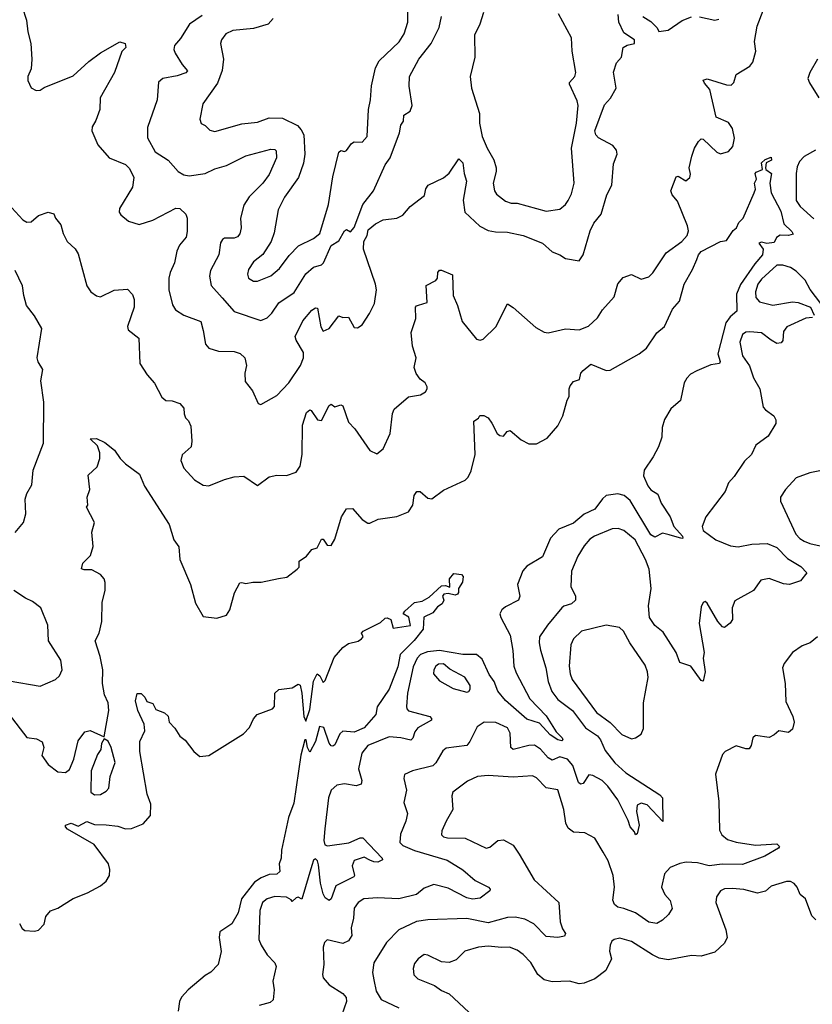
# Model space of a CAD drawing. Extents: x 1678431 to 1860718, y 384618 to 522882.
# Tile 216 of 256: x 1768069 to 1772158, y 463891 to 468968. Entities that reach past the tile are written whole.
import ezdxf

# ---------------------------------------------------------------- set-up
doc = ezdxf.new("R2010")
doc.units = 0

msp = doc.modelspace()

# ---------------------------------------------------------------- linework, layer by layer
at = {"layer": '0CON10XD'}
for points in [[(1768081.2, 469035), (1768104.2, 468965), (1768110.4, 468905), (1768126.4, 468845), (1768131.8, 468765), (1768128.5, 468715), (1768110.6, 468675), (1768110.6, 468655), (1768127.1, 468617.1), (1768152.9, 468602.9), (1768175, 468604.2), (1768195, 468618.6), (1768345, 468678.8), (1768425, 468752.5), (1768485, 468796.5), (1768585, 468853.3), (1768612.5, 468845), (1768616.7, 468825), (1768596, 468804), (1768557.5, 468695), (1768483.3, 468565), (1768482.1, 468505), (1768461.1, 468448.9), (1768442.2, 468415), (1768440, 468395), (1768472, 468322), (1768530, 468255), (1768615, 468222), (1768635, 468200), (1768658, 468155), (1768650, 468105), (1768584.2, 467995), (1768582.5, 467975), (1768591.3, 467961.3), (1768629.7, 467929.7), (1768685, 467911.9), (1768755, 467934.6), (1768875, 467995.4), (1768895, 467994.5), (1768925.2, 467965), (1768932.5, 467945), (1768932.7, 467875), (1768926.8, 467846.8), (1768893.5, 467805), (1768880, 467775), (1768867.7, 467715), (1768845.4, 467665), (1768838.9, 467635), (1768837.8, 467575), (1768856.9, 467496.9), (1768872.6, 467472.6), (1768914.7, 467444.7), (1769002.4, 467412.4), (1769014.6, 467365), (1769027.5, 467295), (1769044.4, 467274.4), (1769095, 467258.9), (1769175, 467257.8), (1769206.4, 467246.4), (1769230, 467225), (1769239.4, 467185), (1769230.5, 467145), (1769232.6, 467102.6), (1769269.2, 467055), (1769299.3, 466989.3), (1769313, 466983), (1769395, 467030.6), (1769457.3, 467095), (1769518.2, 467185), (1769533.6, 467225), (1769532.4, 467252.4), (1769494.5, 467315), (1769490.6, 467335), (1769529.5, 467415), (1769575, 467470), (1769595, 467482.5), (1769605, 467480), (1769623.1, 467385), (1769635, 467361.2), (1769665, 467376), (1769715, 467441.2), (1769735, 467432), (1769765, 467433.8), (1769795, 467380), (1769811.7, 467378.3), (1769836.2, 467395), (1769873.6, 467453.6), (1769899.5, 467505), (1769908.9, 467575), (1769903.8, 467605), (1769841.9, 467785), (1769844.3, 467825), (1769861.9, 467855), (1769866.5, 467885), (1769905, 467915.5), (1769944.7, 467935.3), (1770015, 467944.2), (1770045, 467960), (1770082.5, 468005), (1770157.7, 468062.3), (1770164.2, 468095.8), (1770175.8, 468114.2), (1770255, 468152.9), (1770285, 468177.5), (1770335, 468251.2), (1770355, 468230), (1770361.4, 468175), (1770373.6, 468135), (1770356.6, 468036.6), (1770365.6, 467975), (1770443.4, 467903.4), (1770485, 467881.8), (1770524.1, 467874.1), (1770585, 467872.7), (1770665.4, 467855.4), (1770766.5, 467816.5), (1770815, 467770.8), (1770855.5, 467755.5), (1770885, 467736), (1770955, 467723.8), (1770975.8, 467755), (1771011.5, 467878.5), (1771031.2, 467918.8), (1771068.6, 467965), (1771097.5, 468065), (1771124.2, 468115), (1771132.7, 468225), (1771151.1, 468275), (1771148.1, 468295), (1771129.1, 468319.1), (1771055, 468358.5), (1771040.4, 468375), (1771035.5, 468395), (1771085, 468529.2), (1771117.3, 468562.7), (1771145.6, 468615), (1771132.3, 468697.7), (1771147.5, 468745), (1771173.3, 468775), (1771182.5, 468825), (1771203, 468837), (1771240, 468845), (1771240, 468865), (1771185, 468900), (1771160, 468955), (1771156.7, 468995)], [(1768027.6, 467997.6), (1768085, 467936.2), (1768105, 467924), (1768127.5, 467925), (1768165, 467958.8), (1768215, 467976.2), (1768245, 467967.5), (1768254.2, 467945), (1768280.5, 467910.5), (1768292.5, 467865), (1768314.3, 467824.3), (1768355, 467786.2), (1768370.3, 467760.3), (1768415.6, 467595.6), (1768435, 467564.2), (1768465, 467544), (1768485, 467539.2), (1768555.9, 467574.1), (1768625, 467578.8), (1768650.6, 467550.6), (1768658.6, 467525), (1768658.6, 467485), (1768624.4, 467385.6), (1768627.9, 467367.9), (1768684, 467325), (1768688, 467195), (1768726.6, 467136.6), (1768765, 467093.3), (1768801.2, 467021.2), (1768822.5, 467005), (1768855, 467002), (1768895, 466988), (1768916.2, 466965), (1768916.7, 466935), (1768923.8, 466915), (1768939.2, 466899.2), (1768952.3, 466872.3), (1768957.5, 466795), (1768952.5, 466765), (1768906.6, 466723.4), (1768900.6, 466695), (1768915.8, 466655), (1768970.8, 466595), (1769015, 466567.1), (1769045, 466564.4), (1769125, 466597.5), (1769175, 466610), (1769225, 466614), (1769295, 466566.2), (1769355, 466610), (1769395, 466620), (1769445, 466616.7), (1769495.8, 466634.2), (1769515.6, 466665), (1769525.5, 466725), (1769527.3, 466877.3), (1769547.9, 466942.1), (1769565, 466956.2), (1769572.7, 466952.7), (1769605, 466904), (1769625, 466901.2), (1769665, 466978), (1769675, 466986), (1769695, 466972.5), (1769725, 466981.2), (1769735, 466976.7), (1769765, 466892), (1769797.9, 466857.9), (1769875, 466746.2), (1769910.7, 466729.3), (1769944, 466755), (1769979.5, 466835), (1769992, 466938), (1770000.2, 466959.8), (1770075, 467022.9), (1770135.8, 467034.2), (1770161.7, 467048.3), (1770170, 467065), (1770171.2, 467075), (1770160, 467095), (1770134.5, 467114.5), (1770113.6, 467143.6), (1770104.4, 467175), (1770113.5, 467225), (1770094.5, 467285), (1770088.1, 467355), (1770113, 467427), (1770110, 467485), (1770115, 467493.3), (1770126.2, 467496.2), (1770170.8, 467509.2), (1770165, 467597.5), (1770215, 467623.8), (1770224.2, 467635.8), (1770226.2, 467665), (1770235, 467676.7), (1770245, 467676.2), (1770302.2, 467652.2), (1770304.6, 467545), (1770326.7, 467495), (1770350.9, 467410.9), (1770425, 467321.4), (1770445, 467315.8), (1770459.7, 467320.3), (1770525, 467383.8), (1770585, 467502.5), (1770615, 467484.2), (1770730.7, 467380.7), (1770775, 467357.1), (1770795, 467353.1), (1770885, 467373.5), (1770955, 467368.5), (1771002.9, 467387.1), (1771050.2, 467429.8), (1771075, 467472.5), (1771135, 467539.2), (1771155, 467606.2), (1771181.7, 467638.3), (1771225, 467653.3), (1771275, 467629.2), (1771315, 467642.9), (1771335, 467662.9), (1771403.7, 467766.3), (1771485, 467824.7), (1771512.5, 467855), (1771518.8, 467878.8), (1771514, 467905), (1771462.8, 468032.8), (1771434.5, 468065), (1771427.8, 468085), (1771455, 468157.5), (1771465, 468161.2), (1771505, 468137.5), (1771525.4, 468154.6), (1771529.1, 468170.9), (1771522.9, 468205), (1771536, 468265), (1771550, 468305), (1771570.7, 468339.3), (1771585, 468353.8), (1771595, 468352), (1771664.6, 468285), (1771685, 468276.9), (1771725, 468288.7), (1771747, 468315), (1771756.6, 468356.6), (1771746.8, 468406.8), (1771725, 468437.1), (1771661.2, 468465), (1771628.8, 468608.8), (1771601.1, 468641.1), (1771595, 468656.7), (1771615, 468662.5), (1771715, 468631.8), (1771739.6, 468630.4), (1771753.3, 468645), (1771765, 468685.6), (1771835, 468728.9), (1771851.2, 468748.8), (1771866, 468805), (1771859.1, 468855), (1771872.7, 468935), (1771904.2, 469015)], [(1769009.7, 468990.3), (1768944.3, 468945.7), (1768898.2, 468871.8), (1768867.1, 468835), (1768863.3, 468815), (1768870.6, 468795), (1768906.2, 468736.2), (1768934, 468705), (1768925, 468694.4), (1768881.2, 468678.8), (1768806.7, 468665), (1768784.5, 468645.5), (1768777.8, 468555), (1768727.3, 468412.7), (1768728.8, 468358.8), (1768766.9, 468286.9), (1768835, 468244.3), (1768885.5, 468185.5), (1768915, 468168.6), (1768943.5, 468163.5), (1769025, 468174.6), (1769075, 468198.8), (1769135, 468216.8), (1769235, 468266.9), (1769365, 468300.6), (1769385, 468298), (1769391.2, 468291.2), (1769394.3, 468255), (1769355, 468169.2), (1769323.5, 468125), (1769253.3, 468055), (1769225, 468012), (1769207.7, 467945), (1769210.9, 467895), (1769205, 467863.8), (1769191.8, 467848.2), (1769175, 467841.1), (1769125, 467841.4), (1769114.6, 467835.4), (1769105, 467816.7), (1769095.3, 467754.7), (1769053.1, 467675), (1769047.8, 467645), (1769057.2, 467597.2), (1769113, 467533), (1769175, 467463.3), (1769312.7, 467417.3), (1769345, 467430), (1769369.5, 467455), (1769405, 467507.3), (1769485, 467561.2), (1769545, 467658.2), (1769585, 467692.3), (1769625, 467704.6), (1769635.9, 467714.1), (1769675, 467804), (1769715, 467828), (1769745, 467880), (1769755, 467886), (1769775, 467873.8), (1769795, 467896.9), (1769838.3, 468015), (1769894.1, 468085), (1769955, 468219.2), (1769979.6, 468255), (1770027.5, 468385), (1770035.7, 468424.3), (1770048.8, 468445), (1770050, 468475), (1770083.9, 468496.1), (1770094.2, 468525), (1770078.5, 468625), (1770080, 468675), (1770128, 468765), (1770191.8, 468845), (1770232.8, 468927.2), (1770245.6, 468985)], [(1769375.5, 468975), (1769350, 468945), (1769275, 468922.5), (1769168.2, 468911.8), (1769132, 468895), (1769109.2, 468865), (1769104.3, 468845), (1769120, 468765), (1769113.7, 468706.3), (1769089.4, 468640.6), (1769014.2, 468535), (1768998.8, 468455), (1769005, 468432.5), (1769025, 468422.5), (1769048.8, 468398.8), (1769075, 468390.8), (1769215, 468430.6), (1769295, 468439.4), (1769355, 468461.5), (1769425, 468460), (1769501.7, 468421.7), (1769520.8, 468400.8), (1769533.9, 468373.9), (1769538.9, 468275), (1769532.6, 468227.4), (1769506.2, 468155), (1769435, 468052.5), (1769402.9, 467987.1), (1769381.4, 467868.6), (1769365.5, 467825), (1769322.7, 467757.3), (1769275, 467719.2), (1769249.4, 467680.6), (1769243.3, 467655), (1769248.6, 467635), (1769275, 467619.4), (1769295, 467619.4), (1769365, 467647.8), (1769408.9, 467685), (1769458.3, 467751.7), (1769507.8, 467802.3), (1769585, 467839.1), (1769617.7, 467865), (1769661, 468015), (1769685, 468157.1), (1769715, 468285.8), (1769725, 468294.2), (1769745, 468288.8), (1769755, 468294), (1769780.8, 468329.2), (1769795, 468338.6), (1769835, 468336.7), (1769860.8, 468365), (1769867.8, 468505), (1769878.9, 468555), (1769883.2, 468626.8), (1769905, 468720), (1769923.3, 468756.7), (1770025.9, 468854.1), (1770052.7, 468895), (1770071.9, 468955), (1770071.9, 469015)], [(1770462, 469005), (1770442.9, 468945), (1770415, 468887.5), (1770417.1, 468775), (1770393.1, 468675), (1770399.7, 468615), (1770441.5, 468485), (1770440.5, 468435), (1770455.4, 468365.4), (1770480, 468305), (1770514.7, 468244.7), (1770526.1, 468205), (1770526.8, 468185), (1770512.1, 468125), (1770517.5, 468085), (1770527.7, 468067.7), (1770575, 468032.5), (1770605, 468022.1), (1770635, 468022.7), (1770785, 467980.6), (1770855, 467991.4), (1770885, 468014.3), (1770898.1, 468035), (1770915, 468070), (1770929.1, 468125), (1770915.3, 468305.3), (1770940.9, 468435), (1770950.4, 468525), (1770945, 468550), (1770904.4, 468635), (1770905.8, 468645), (1770932.5, 468675), (1770937.7, 468695), (1770918.2, 468805), (1770915.3, 468874.7), (1770848.2, 468998.2)], [(1771283.3, 468985), (1771325, 468958.8), (1771356.7, 468926.7), (1771366.7, 468906.7), (1771415, 468913.5), (1771486, 468964), (1771535, 468983.2)], [(1771575, 468983.6), (1771655, 468966.2), (1771675, 468970)], [(1772185.3, 468765), (1772144.6, 468695), (1772135.5, 468665), (1772142.7, 468642.7), (1772191.5, 468565)], [(1768014.4, 465385), (1768105, 465267.1), (1768155, 465260), (1768184.3, 465244.3), (1768192.9, 465215), (1768183.7, 465173.7), (1768215, 465128), (1768265, 465089.2), (1768305, 465085.8), (1768325, 465102), (1768347.5, 465155), (1768370.7, 465249.3), (1768404, 465295), (1768431.9, 465301.9), (1768505, 465270), (1768528.9, 465405), (1768524.6, 465445), (1768506, 465486), (1768495.5, 465544.5), (1768497.3, 465615), (1768484.4, 465685), (1768458, 465765), (1768478, 465805), (1768492.9, 465865), (1768494.3, 465965), (1768509.4, 466025), (1768508.9, 466065), (1768504.3, 466085), (1768486.4, 466106.4), (1768440.6, 466130.6), (1768401.2, 466131.2), (1768387, 466137), (1768394.2, 466165), (1768434.4, 466205), (1768448.5, 466251.5), (1768440.6, 466325), (1768454, 466375), (1768412.5, 466455), (1768420, 466465), (1768416.2, 466505), (1768430, 466545), (1768421.4, 466618.6), (1768467.9, 466662.1), (1768482.5, 466705), (1768481.4, 466735), (1768469.7, 466769.7), (1768432.5, 466807.5), (1768465, 466808.1), (1768507.1, 466787.1), (1768558, 466748), (1768586.7, 466705), (1768615, 466677.1), (1768687.5, 466625), (1768713, 466563), (1768840.6, 466365), (1768863.5, 466285), (1768888.9, 466248.9), (1768894.6, 466185), (1768950, 466055), (1768975, 465959.2), (1769015, 465890), (1769085, 465882.5), (1769135, 465896.7), (1769152.9, 465925), (1769177.2, 466012.8), (1769205, 466063.3), (1769215, 466066.2), (1769235, 466060), (1769272.3, 466067.7), (1769315, 466067.3), (1769403.3, 466086.7), (1769447.2, 466092.8), (1769500, 466135), (1769510, 466145), (1769510, 466175), (1769548.4, 466201.6), (1769575, 466236.7), (1769602.5, 466245), (1769625, 466288.8), (1769635, 466290), (1769655, 466257.5), (1769675, 466256.7), (1769695, 466290), (1769728.9, 466405), (1769755, 466446.2), (1769785, 466446.7), (1769835, 466390), (1769865, 466371.2), (1769875, 466371.2), (1769917.7, 466392.3), (1770015, 466406.9), (1770075, 466430.8), (1770096.7, 466465), (1770104.4, 466515), (1770117.5, 466535), (1770135, 466535.8), (1770175, 466500), (1770195, 466497.5), (1770255, 466541.2), (1770366.6, 466593.4), (1770381.6, 466608.4), (1770398.1, 466641.9), (1770418.8, 466725), (1770412, 466898), (1770435, 466912.5), (1770443.3, 466926.7), (1770463.6, 466926.4), (1770485.7, 466915.7), (1770505, 466886.7), (1770532.5, 466835), (1770545, 466823.8), (1770565, 466820), (1770583.3, 466845), (1770599.7, 466849.7), (1770655, 466800.7), (1770695, 466781.2), (1770735, 466781.4), (1770789.4, 466810.6), (1770845, 466872.9), (1770870.8, 466925), (1770893.6, 467006.4), (1770904, 467025), (1770903.8, 467065), (1770909.3, 467080.7), (1770925, 467102.5), (1770956.8, 467113.2), (1770962.9, 467145), (1770975, 467159.2), (1771015, 467192.5), (1771095, 467158.8), (1771115, 467161.2), (1771265, 467244.4), (1771303.1, 467275), (1771355, 467354), (1771395, 467386.2), (1771437.1, 467475), (1771472.9, 467517.1), (1771496.9, 467605), (1771540, 467680), (1771562, 467732), (1771570, 467755), (1771585, 467772.5), (1771685, 467824), (1771715, 467830), (1771749.4, 467880.6), (1771766.5, 467895), (1771777.9, 467922.1), (1771801.2, 467945), (1771858.1, 468075), (1771864.2, 468095), (1771860, 468125), (1771870, 468145), (1771862.5, 468175), (1771867.5, 468182.5), (1771900, 468195), (1771895, 468230), (1771915, 468247.5), (1771945, 468260), (1771947, 468243), (1771920, 468230), (1771916.7, 468205), (1771917.5, 468195), (1771947.5, 468175), (1771938.1, 468125), (1771945.7, 468075), (1771995, 467980), (1772010.8, 467915), (1772052, 467875), (1772058.3, 467861.7), (1772035, 467854.4), (1771992.3, 467857.7), (1771972.5, 467845), (1771961.7, 467818.3), (1771923.8, 467813.8), (1771895, 467820), (1771882.5, 467815), (1771904.2, 467784.2), (1771900.8, 467755), (1771861.2, 467708.8), (1771788.2, 467601.8), (1771766.6, 467553.4), (1771768.6, 467465), (1771734.1, 467435.9), (1771711.7, 467405), (1771670.6, 467245), (1771682.1, 467205), (1771679.2, 467195), (1771635, 467188.9), (1771562.5, 467157.5), (1771530, 467140), (1771510.3, 467119.7), (1771496.5, 467095), (1771478.4, 467005), (1771428.6, 466961.4), (1771394.5, 466905.5), (1771382.5, 466865), (1771381.6, 466815), (1771363.6, 466765), (1771336.8, 466713.2), (1771289.5, 466645), (1771287.6, 466615), (1771309.2, 466565), (1771325, 466542.9), (1771361.3, 466521.3), (1771377.5, 466475), (1771424.5, 466405), (1771444.2, 466355), (1771488.6, 466305), (1771490, 466295), (1771485, 466292.9), (1771418.6, 466311.4), (1771385, 466320.6), (1771345, 466300), (1771325, 466310.8), (1771218.8, 466488.8), (1771187.5, 466515), (1771155, 466523.3), (1771094.5, 466515), (1771075, 466498), (1771035, 466443.8), (1770981.3, 466418.7), (1770925, 466371), (1770849.8, 466340.2), (1770807.1, 466295), (1770765, 466197.5), (1770685, 466149.2), (1770665, 466126.7), (1770637.2, 466055), (1770649.2, 465995), (1770642.7, 465975), (1770575, 465940.6), (1770556.7, 465925), (1770546.5, 465905), (1770550.5, 465885), (1770598.4, 465795), (1770613.6, 465715), (1770617.5, 465635), (1770629.7, 465600.3), (1770701.2, 465465), (1770785, 465378.9), (1770835.9, 465295.9), (1770866.7, 465265), (1770871.2, 465255), (1770865, 465248.8), (1770845, 465253.8), (1770805, 465280.4), (1770750.5, 465340.5), (1770685, 465361.8), (1770575, 465457.1), (1770535.8, 465505), (1770516.5, 465555), (1770491.4, 465591.4), (1770455, 465670.7), (1770425, 465694.7), (1770355.2, 465694.8), (1770235, 465714.9), (1770172.1, 465707.9), (1770136.2, 465693.8), (1770118.7, 465675), (1770098.9, 465631.1), (1770068.8, 465495), (1770065, 465426.7), (1770065.5, 465415), (1770075, 465403.6), (1770184, 465375), (1770192.9, 465365), (1770192.9, 465355), (1770123.1, 465316.9), (1770107.5, 465295), (1770097.7, 465262.3), (1770087.2, 465252.8), (1770035, 465265.3), (1769975, 465269.5), (1769864.6, 465225.4), (1769833.9, 465185), (1769816.5, 465105), (1769834.4, 465045), (1769830, 465025), (1769805, 465017.1), (1769745, 465027.5), (1769705, 465021.3), (1769675.3, 464995), (1769662.5, 464955), (1769642.2, 464795), (1769638.3, 464735), (1769643.7, 464713.6), (1769657, 464707), (1769767, 464723), (1769825, 464748.9), (1769839.7, 464749.7), (1769939.2, 464645), (1769940, 464635), (1769916.4, 464623.6), (1769895, 464624.7), (1769875, 464633.8), (1769845, 464649.3), (1769795, 464631.8), (1769783.6, 464605), (1769796.2, 464555), (1769792.3, 464547.7), (1769699, 464501), (1769675.9, 464434.1), (1769665, 464425.7), (1769645, 464439.4), (1769635, 464460.8), (1769621.1, 464515), (1769610.2, 464610.2), (1769605, 464630), (1769595, 464641.2), (1769585, 464633.3), (1769575, 464606.7), (1769525, 464432.5), (1769505, 464442.5), (1769495, 464440), (1769475, 464420), (1769470, 464430), (1769445, 464443.4), (1769385, 464446.3), (1769345.7, 464434.3), (1769321.2, 464415), (1769308.1, 464375), (1769301.8, 464225), (1769314.7, 464194.7), (1769346.2, 464146.2), (1769384.4, 464105), (1769391.5, 464085), (1769375, 464010), (1769381.8, 463965), (1769376.2, 463913.8), (1769360.9, 463899.1), (1769304.5, 463884.5)], [(1772175, 468295.7), (1772115, 468262.2), (1772092.5, 468237.5), (1772080.4, 468209.6), (1772074.7, 468175.3), (1772074.6, 468035), (1772094.5, 468005), (1772165, 467941.8)], [(1772201.4, 467505), (1772145.9, 467575.9), (1772120.2, 467625), (1772075, 467671), (1772045, 467690), (1772005, 467702.1), (1771975, 467702.3), (1771895, 467629.2), (1771876.2, 467605), (1771865.4, 467565), (1771867.3, 467535), (1771885, 467512.7), (1771955, 467496), (1772055, 467513.4), (1772085, 467510.4), (1772148.8, 467485), (1772166.7, 467445)], [(1768045.8, 466324.2), (1768087.5, 466375), (1768100.4, 466419.6), (1768096.4, 466495), (1768105.6, 466525), (1768131.1, 466568.9), (1768138.8, 466645), (1768190.9, 466785), (1768193.3, 466995), (1768178.1, 467105), (1768188.8, 467165), (1768163.2, 467203.2), (1768158.6, 467225), (1768183.5, 467375), (1768145, 467440.8), (1768104.6, 467494.6), (1768089.2, 467545), (1768083.8, 467595), (1768044.5, 467675.5)], [(1772158, 467432), (1772125, 467429.4), (1772027.1, 467385), (1772009.1, 467360.9), (1772005.7, 467314.3), (1771997.5, 467302.5), (1771975, 467298.6), (1771946.1, 467316.1), (1771895, 467353.5), (1771835, 467358.9), (1771815, 467356.7), (1771797.5, 467345), (1771783.5, 467305), (1771796.9, 467235), (1771833.8, 467183.8), (1771855, 467122), (1771886.5, 467065), (1771905, 466970), (1771915.5, 466955.5), (1771960, 466925), (1771970, 466905), (1771970, 466885), (1771929.3, 466820.7), (1771866.1, 466773.9), (1771843.8, 466725), (1771808.3, 466691.7), (1771755, 466612.5), (1771725, 466580), (1771708, 466535), (1771608.8, 466405), (1771588.8, 466355), (1771595, 466334.3), (1771660, 466285), (1771736.2, 466255), (1771775, 466249.3), (1771845, 466263.2), (1771925, 466266.9), (1771975, 466246.2)], [(1772214.2, 466645), (1772145, 466630.8), (1772075, 466605.5), (1772018.9, 466545), (1771994.4, 466505), (1771992.9, 466485), (1772072.9, 466315), (1772092.9, 466292.9), (1772115, 466279.6), (1772145, 466267.5), (1772275, 466238.2)], [(1771975, 466246.2), (1772029.5, 466189.5), (1772098.9, 466148.9), (1772130, 466115), (1772097.5, 466075), (1772040, 466055), (1772008.8, 466058.8), (1771935, 466086.4), (1771893, 466077), (1771855, 466024), (1771758.7, 465971.3), (1771744.4, 465935), (1771745.7, 465874.3), (1771734.2, 465855.8), (1771705, 465833.3), (1771695, 465836.7), (1771670.6, 465865), (1771615, 465960), (1771605, 465967.5), (1771595, 465962.5), (1771585, 465940), (1771574.4, 465855), (1771600, 465705), (1771595.6, 465675), (1771604.3, 465605.7), (1771595, 465557.5), (1771585, 465560), (1771531.2, 465635), (1771475, 465653.8), (1771455.8, 465705), (1771389.1, 465809.1), (1771345, 465844), (1771318.1, 465885), (1771312.1, 465945), (1771326.6, 466035), (1771315.3, 466135), (1771297.6, 466185), (1771244.6, 466285), (1771185, 466334.5), (1771155.7, 466344.3), (1771125, 466342.5), (1771034, 466305), (1771010.5, 466289.5), (1770980, 466255), (1770948.3, 466201.7), (1770915.6, 466125), (1770911.9, 466045), (1770936, 465995), (1770936, 465975), (1770916.2, 465955), (1770876.3, 465943.7), (1770865, 465934.3), (1770790.9, 465845), (1770750.5, 465785), (1770747.9, 465755), (1770755, 465716.7), (1770782.2, 465625), (1770794.8, 465554.8), (1770813.3, 465503.3), (1770845, 465461.8), (1770921.1, 465405), (1770987, 465317), (1771050, 465275), (1771064.7, 465255), (1771088.6, 465198.6), (1771138.9, 465135), (1771195, 465084.2), (1771371.2, 464971.2), (1771384.3, 464955), (1771387.5, 464832.5), (1771305, 464920), (1771275, 464928.2), (1771255, 464917.5), (1771250.7, 464885), (1771263.8, 464815), (1771255, 464770), (1771245, 464763.8), (1771239.7, 464779.7), (1771218.8, 464805), (1771208.1, 464838.1), (1771154.8, 464944.8), (1771103.6, 465015), (1771072.9, 465045), (1771025, 465070.6), (1771005, 465073.6), (1770975, 465029.1), (1770962.5, 465025), (1770951.3, 465035), (1770922.2, 465122.2), (1770894.6, 465155), (1770855, 465166), (1770815, 465148.8), (1770795, 465162.4), (1770755, 465206.6), (1770725, 465226.2), (1770695, 465224.7), (1770614.2, 465204.2), (1770602.7, 465215), (1770598.7, 465288.7), (1770585, 465315.7), (1770525, 465343.5), (1770465, 465346), (1770429.3, 465320.7), (1770391.5, 465245), (1770375, 465225.6), (1770268.3, 465211.7), (1770252.1, 465197.9), (1770215.5, 465135), (1770200, 465120), (1770095.4, 465094.6), (1770053.3, 465075), (1770050, 465055), (1770063.5, 464995), (1770050.9, 464930.9), (1770070, 464875), (1770060.6, 464835), (1770032.7, 464767.3), (1770029.5, 464725), (1770045, 464709.6), (1770105, 464683.5), (1770273.8, 464633.8), (1770355, 464584.6), (1770418.2, 464528.2), (1770486.7, 464495), (1770496, 464485), (1770493.3, 464475), (1770445, 464437.1), (1770405, 464432), (1770375, 464440), (1770279.9, 464489.9), (1770205, 464507.6), (1770155, 464489.5), (1770115, 464456.2), (1770025, 464433.9), (1769915, 464440.3), (1769844, 464435), (1769814.2, 464415.8), (1769794.2, 464385.8), (1769790.4, 464335), (1769778.5, 464285), (1769782.1, 464245), (1769765, 464217.1), (1769735.4, 464204.6), (1769655, 464223.5), (1769641.3, 464208.7), (1769634.8, 464185.2), (1769637.3, 464095), (1769630.4, 464045), (1769635, 464026.2), (1769665, 463991.1), (1769736.6, 463946.6), (1769753.1, 463925), (1769755.5, 463905), (1769718.2, 463801.8)], [(1768067.2, 464307.2), (1768080.7, 464280.7), (1768095, 464270.5), (1768145, 464267.9), (1768165, 464272.9), (1768195, 464304), (1768204.2, 464344.2), (1768227.1, 464372.9), (1768265, 464386.5), (1768344.4, 464435.6), (1768418.1, 464465), (1768485, 464501.3), (1768514.5, 464525), (1768531.2, 464555), (1768534.5, 464585), (1768526.5, 464615), (1768453.3, 464715), (1768315, 464792.9), (1768305.6, 464805), (1768305.8, 464815), (1768334.4, 464824.4), (1768370.7, 464809.3), (1768415, 464832.5), (1768455, 464818.6), (1768515, 464816.9), (1768575, 464808.6), (1768615, 464795.7), (1768645, 464796.7), (1768705, 464820.6), (1768743.6, 464865), (1768745, 464922.5), (1768726.8, 464975), (1768688.9, 465195), (1768688.6, 465245), (1768715, 465300), (1768710, 465335), (1768678, 465405), (1768666.7, 465455), (1768675, 465493.3), (1768695, 465493.8), (1768713.8, 465475), (1768725, 465452.5), (1768755, 465442.5), (1768771.4, 465411.4), (1768815, 465393.8), (1768835, 465376.7), (1768840, 465345), (1768868.8, 465315), (1768894.1, 465274.1), (1768923, 465253), (1768967.5, 465195), (1768998.3, 465168.3), (1769045, 465173.3), (1769223.8, 465285), (1769255, 465318.8), (1769275, 465363.3), (1769293.8, 465385), (1769373.3, 465415), (1769383.6, 465426.4), (1769384.4, 465495), (1769405, 465514.2), (1769475, 465522), (1769505, 465541.2), (1769515, 465536.7), (1769524.4, 465495), (1769534.2, 465374.2), (1769545, 465350), (1769565, 465410), (1769585, 465557.5), (1769602.5, 465595), (1769617.5, 465585), (1769635, 465550), (1769645, 465560), (1769691.7, 465678.3), (1769735, 465731.2), (1769765, 465751.2), (1769815, 465763.8), (1769832.5, 465775), (1769840, 465785), (1769832.5, 465805), (1769840, 465815), (1769929.7, 465860.3), (1769955, 465881.2), (1769965, 465883.8), (1769983.3, 465875), (1769995, 465830), (1770085, 465843.8), (1770076.2, 465886.2), (1770047.5, 465905), (1770055, 465917.5), (1770105, 465963.3), (1770145, 465968.8), (1770180.5, 465989.5), (1770245, 466048.1), (1770265, 466050.8), (1770288.3, 466041.7), (1770285.8, 466085), (1770308, 466112), (1770347.5, 466107.5), (1770356.1, 466096.1), (1770352.9, 466067.1), (1770333.3, 466035), (1770333.3, 466015), (1770326.7, 466005), (1770315, 466001.2), (1770278.8, 466008.8), (1770257.5, 466005), (1770250, 465995), (1770256.2, 465975), (1770247.5, 465955), (1770225, 465940), (1770200.7, 465909.3), (1770153.6, 465886.4), (1770150, 465825), (1770103.1, 465766.9), (1770032.1, 465695), (1770019.3, 465630.7), (1769975, 465516.2), (1769912.5, 465425), (1769906, 465385), (1769845, 465315.6), (1769795, 465293.8), (1769735, 465299.6), (1769720, 465285), (1769695, 465228), (1769685, 465221.9), (1769675, 465224.2), (1769665, 465236.7), (1769638.1, 465318.1), (1769615, 465323.3), (1769595.6, 465245), (1769565, 465190), (1769553.3, 465215), (1769546.7, 465255), (1769540, 465255), (1769518.6, 465175), (1769482.2, 464927.8), (1769455.3, 464854.7), (1769420, 464685), (1769417.5, 464645), (1769406.9, 464615), (1769410.8, 464575), (1769395, 464562), (1769355, 464560), (1769315, 464543.5), (1769279.5, 464520.5), (1769212.5, 464435), (1769195, 464362), (1769162.9, 464305), (1769101.9, 464265), (1769097.9, 464235), (1769107.5, 464162.5), (1769092.2, 464095), (1769055, 464055.6), (1769025, 464039.4), (1768937.1, 463965), (1768903.4, 463926.6), (1768893.8, 463905), (1768885.6, 463855)], [(1768015, 465558.2), (1768175, 465531.1), (1768253.8, 465565), (1768274.2, 465585), (1768288.6, 465615), (1768280.6, 465665), (1768216.7, 465765), (1768214.4, 465845), (1768177.5, 465935), (1768135, 465968.5), (1768098, 465985), (1768038.8, 466025)], [(1771225, 465259.2), (1771245, 465264), (1771275, 465284.2), (1771286.7, 465313.3), (1771286.4, 465445), (1771310.4, 465575), (1771307.9, 465605), (1771295, 465639.2), (1771216.2, 465755), (1771184.1, 465814.1), (1771163.4, 465833.4), (1771095, 465845.5), (1770967.5, 465815), (1770925.3, 465774.7), (1770912.7, 465745), (1770903.9, 465635), (1770908.5, 465595), (1770919.6, 465565), (1771045, 465396.2), (1771115, 465344), (1771175, 465282.7), (1771225, 465259.2)], [(1772183.8, 465786.2), (1772146.2, 465753.8), (1772105, 465739.4), (1772055, 465704.3), (1772012.6, 465647.4), (1772004.5, 465625), (1772017.5, 465545), (1772021.5, 465451.5), (1772056.7, 465375), (1772063.6, 465345), (1772055, 465309.6), (1772035, 465292.9), (1771985, 465300.6), (1771960.6, 465279.4), (1771935, 465267.1), (1771865, 465277.5), (1771851.2, 465265), (1771842.5, 465225), (1771831.2, 465208.8), (1771815, 465207.5), (1771765, 465224.2), (1771708.8, 465195), (1771695, 465178.8), (1771657.7, 465077.7), (1771676.2, 464936.2), (1771678.9, 464788.9), (1771690.8, 464765), (1771720.6, 464740.6), (1771765, 464726.2), (1771865, 464710.5), (1771975, 464718.1), (1771988.8, 464705), (1771984, 464695), (1771912.5, 464655), (1771798.1, 464611.9), (1771692.9, 464612.9), (1771625, 464604.2), (1771565, 464619.3), (1771507, 464623), (1771475, 464617.5), (1771425, 464596.2), (1771395, 464563.3), (1771380.6, 464495), (1771397.6, 464457.6), (1771424.4, 464425), (1771434.2, 464385), (1771415.6, 464354.4), (1771385, 464323.8), (1771355, 464308), (1771315, 464314.4), (1771245, 464361.8), (1771185, 464385.4), (1771155, 464390.9), (1771136.9, 464405), (1771128, 464428), (1771136.9, 464495), (1771130.5, 464555), (1771105, 464630), (1771078, 464675), (1771035, 464746.7), (1770985, 464774.2), (1770925, 464778.2), (1770898.9, 464798.9), (1770886.8, 464825), (1770876.4, 464895), (1770845, 464995.7), (1770785, 465007.5), (1770735, 465059.1), (1770715, 465069.6), (1770615, 465061.3), (1770485, 465070.8), (1770430, 465065), (1770378.3, 465041.7), (1770304, 464985), (1770298.6, 464965), (1770302.9, 464895), (1770268.9, 464835), (1770246.9, 464785), (1770244.4, 464765), (1770254.7, 464754.7), (1770275, 464749.5), (1770366.7, 464746.7), (1770475, 464695.7), (1770495, 464700.8), (1770536, 464735), (1770565, 464738.5), (1770615, 464711.5), (1770645.4, 464665), (1770723.2, 464533.2), (1770850.4, 464415), (1770857.8, 464315), (1770868.9, 464278.9), (1770884.3, 464255), (1770878.6, 464241.4), (1770844.5, 464234.5), (1770785, 464240), (1770721.9, 464305), (1770675, 464328.8), (1770625, 464340.4), (1770585, 464338.2), (1770485, 464310.3), (1770375, 464333.2), (1770175, 464325.4), (1770115, 464317.3), (1770024.7, 464275.3), (1769960.4, 464209.6), (1769895.5, 464104.5), (1769888.5, 464055), (1769895, 464016.7), (1769908.5, 463958.5), (1769933.1, 463915), (1770025, 463872.5)], [(1770375, 465500), (1770385, 465503.3), (1770392.5, 465515), (1770393.1, 465535), (1770365, 465577.5), (1770288.1, 465618.1), (1770255, 465646.4), (1770230, 465645), (1770215, 465634), (1770204.4, 465615), (1770204.2, 465595), (1770235, 465558), (1770305, 465518.6), (1770375, 465500)], [(1768455, 464971.4), (1768485, 464972.9), (1768515, 464989.2), (1768529.4, 465005), (1768535.7, 465065), (1768561.7, 465138.3), (1768541.4, 465215), (1768525, 465246.7), (1768505, 465260), (1768490, 465235), (1768488, 465205), (1768470.9, 465179.1), (1768438.1, 465095), (1768436, 464985), (1768455, 464971.4)], [(1772176.2, 464326.2), (1772155, 464347.5), (1772122.5, 464435), (1772095, 464457.5), (1772080, 464495), (1772063.9, 464513.9), (1772045, 464523.8), (1772025, 464523.8), (1771945, 464500), (1771916.8, 464473.2), (1771875, 464463.3), (1771805, 464481.8), (1771745, 464488.2), (1771705, 464485.5), (1771684.3, 464475), (1771663.1, 464445), (1771660.5, 464415), (1771711.9, 464275), (1771717.8, 464235), (1771704.3, 464205), (1771655, 464159.5), (1771585, 464138.1), (1771535, 464141.9), (1771415, 464119.2), (1771367.8, 464127.8), (1771333.8, 464146.2), (1771225, 464214.4), (1771165, 464232), (1771136.1, 464223.9), (1771124.2, 464215.8), (1771114.3, 464195.7), (1771110.8, 464165), (1771122.5, 464125), (1771092.5, 464065), (1771035, 464021.9), (1770980.3, 463999.7), (1770955, 463995.7), (1770905, 464009.5), (1770815, 464006.8), (1770775, 464016.2), (1770742.1, 464045), (1770706.3, 464106.4), (1770666.9, 464146.9), (1770635, 464169.6), (1770595, 464185.4), (1770555, 464183.3), (1770485, 464191.1), (1770435, 464185.5), (1770365, 464164.4), (1770320, 464120), (1770285, 464105.4), (1770245, 464109.6), (1770175, 464143.3), (1770155, 464147.1), (1770124.6, 464125.4), (1770105, 464101.2), (1770098.1, 464075), (1770102, 464042), (1770122.4, 464022.4), (1770208, 463988), (1770245, 463962), (1770285, 463944), (1770385, 463850)]]:
    msp.add_lwpolyline(points, dxfattribs=at)

doc.saveas('drawing.dxf')
